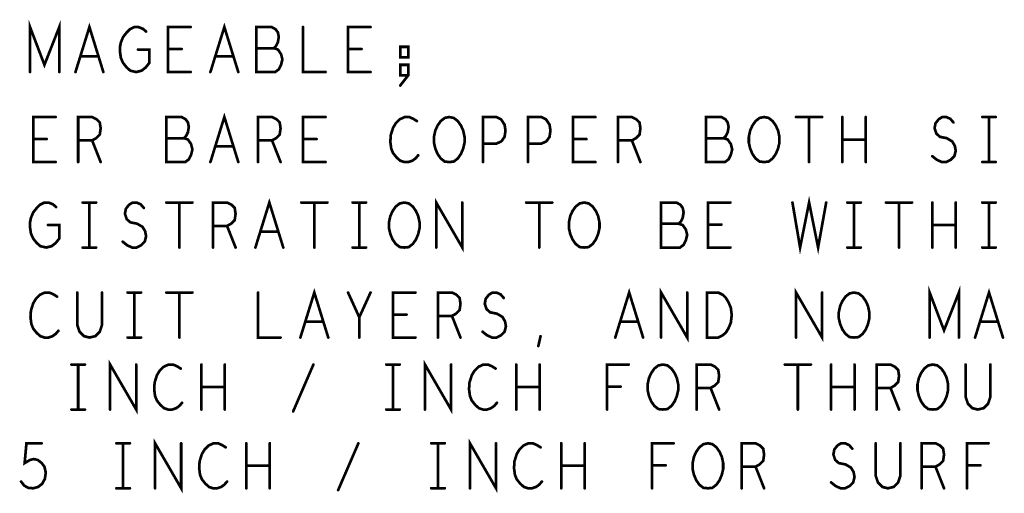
# Model space of a CAD drawing. Extents: x 28 to 61, y 24.9 to 46.
# Tile 80 of 96: x 50 to 52.2, y 39.6 to 40.7. Entities that reach past the tile are written whole.
import ezdxf

# ---------------------------------------------------------------- set-up
doc = ezdxf.new("R2010")
doc.units = 0
doc.layers.add('1', color=2, linetype='CONTINUOUS')

msp = doc.modelspace()

# ---------------------------------------------------------------- linework, layer by layer
at = {"layer": '1', "const_width": 0.006}
for points in [[(50.035, 40.57), (50.035, 40.67), (50.067, 40.586), (50.1, 40.67), (50.1, 40.57)], [(50.136, 40.57), (50.167, 40.67), (50.198, 40.57)], [(50.275, 40.62), (50.3, 40.62), (50.3, 40.59), (50.292, 40.58), (50.283, 40.573), (50.271, 40.57), (50.258, 40.573), (50.25, 40.58), (50.242, 40.59), (50.237, 40.601), (50.235, 40.615), (50.235, 40.626), (50.237, 40.636), (50.242, 40.648), (50.25, 40.658), (50.257, 40.665), (50.267, 40.67), (50.276, 40.67), (50.286, 40.666), (50.293, 40.66)], [(50.392, 40.57), (50.342, 40.57), (50.342, 40.67), (50.392, 40.67)], [(50.436, 40.57), (50.467, 40.67), (50.498, 40.57)], [(50.577, 40.623), (50.582, 40.628), (50.586, 40.636), (50.588, 40.648), (50.586, 40.658), (50.581, 40.665), (50.572, 40.67), (50.538, 40.67), (50.538, 40.57), (50.58, 40.57), (50.588, 40.576), (50.593, 40.586), (50.596, 40.598), (50.593, 40.61), (50.586, 40.62), (50.577, 40.623), (50.538, 40.623)], [(50.642, 40.67), (50.642, 40.57), (50.692, 40.57)], [(50.792, 40.57), (50.742, 40.57), (50.742, 40.67), (50.792, 40.67)], [(50.876, 40.603), (50.876, 40.626), (50.858, 40.626), (50.858, 40.603), (50.876, 40.603)], [(50.187, 40.605), (50.147, 40.605)], [(50.372, 40.621), (50.342, 40.621)], [(50.487, 40.605), (50.447, 40.605)], [(50.772, 40.621), (50.742, 40.621)], [(50.858, 40.54), (50.876, 40.563), (50.876, 40.586), (50.858, 40.586), (50.858, 40.563), (50.876, 40.563)], [(50.436, 40.37), (50.467, 40.47), (50.498, 40.37)], [(50.092, 40.37), (50.042, 40.37), (50.042, 40.47), (50.092, 40.47)], [(50.142, 40.37), (50.142, 40.47), (50.173, 40.47), (50.183, 40.465), (50.19, 40.458), (50.192, 40.445), (50.19, 40.431), (50.182, 40.423), (50.173, 40.418), (50.142, 40.418)], [(50.377, 40.423), (50.382, 40.428), (50.386, 40.436), (50.388, 40.448), (50.386, 40.458), (50.381, 40.465), (50.372, 40.47), (50.338, 40.47), (50.338, 40.37), (50.38, 40.37), (50.388, 40.376), (50.393, 40.386), (50.396, 40.398), (50.393, 40.41), (50.386, 40.42), (50.377, 40.423), (50.338, 40.423)], [(50.542, 40.37), (50.542, 40.47), (50.573, 40.47), (50.583, 40.465), (50.59, 40.458), (50.592, 40.445), (50.59, 40.431), (50.582, 40.423), (50.573, 40.418), (50.542, 40.418)], [(50.692, 40.37), (50.642, 40.37), (50.642, 40.47), (50.692, 40.47)], [(50.895, 40.461), (50.887, 40.466), (50.878, 40.47), (50.868, 40.47), (50.857, 40.465), (50.848, 40.456), (50.842, 40.446), (50.837, 40.43), (50.836, 40.415), (50.838, 40.4), (50.842, 40.39), (50.85, 40.38), (50.858, 40.373), (50.867, 40.37), (50.876, 40.37), (50.885, 40.373), (50.892, 40.378), (50.898, 40.385)], [(50.967, 40.37), (50.957, 40.371), (50.948, 40.378), (50.941, 40.388), (50.936, 40.4), (50.933, 40.413), (50.933, 40.426), (50.936, 40.44), (50.941, 40.451), (50.948, 40.461), (50.957, 40.468), (50.967, 40.47), (50.977, 40.468), (50.986, 40.461), (50.993, 40.451), (50.998, 40.44), (51.001, 40.426), (51.001, 40.413), (50.998, 40.4), (50.993, 40.388), (50.986, 40.378), (50.977, 40.371), (50.967, 40.37)], [(51.042, 40.37), (51.042, 40.47), (51.072, 40.47), (51.082, 40.465), (51.09, 40.453), (51.092, 40.44), (51.09, 40.426), (51.083, 40.416), (51.072, 40.411), (51.042, 40.411)], [(51.142, 40.37), (51.142, 40.47), (51.172, 40.47), (51.182, 40.465), (51.19, 40.453), (51.192, 40.44), (51.19, 40.426), (51.183, 40.416), (51.172, 40.411), (51.142, 40.411)], [(51.292, 40.37), (51.242, 40.37), (51.242, 40.47), (51.292, 40.47)], [(51.342, 40.37), (51.342, 40.47), (51.373, 40.47), (51.383, 40.465), (51.39, 40.458), (51.392, 40.445), (51.39, 40.431), (51.382, 40.423), (51.373, 40.418), (51.342, 40.418)], [(51.577, 40.423), (51.582, 40.428), (51.586, 40.436), (51.588, 40.448), (51.586, 40.458), (51.581, 40.465), (51.572, 40.47), (51.538, 40.47), (51.538, 40.37), (51.58, 40.37), (51.588, 40.376), (51.593, 40.386), (51.596, 40.398), (51.593, 40.41), (51.586, 40.42), (51.577, 40.423), (51.538, 40.423)], [(51.667, 40.37), (51.657, 40.371), (51.648, 40.378), (51.641, 40.388), (51.636, 40.4), (51.633, 40.413), (51.633, 40.426), (51.636, 40.44), (51.641, 40.451), (51.648, 40.461), (51.657, 40.468), (51.667, 40.47), (51.677, 40.468), (51.686, 40.461), (51.693, 40.451), (51.698, 40.44), (51.701, 40.426), (51.701, 40.413), (51.698, 40.4), (51.693, 40.388), (51.686, 40.378), (51.677, 40.371), (51.667, 40.37)], [(51.738, 40.47), (51.796, 40.47)], [(51.767, 40.47), (51.767, 40.37)], [(51.841, 40.37), (51.841, 40.47)], [(51.893, 40.47), (51.893, 40.37)], [(52.041, 40.383), (52.051, 40.375), (52.062, 40.37), (52.072, 40.37), (52.082, 40.375), (52.09, 40.383), (52.093, 40.395), (52.091, 40.406), (52.085, 40.416), (52.073, 40.423), (52.058, 40.426), (52.05, 40.433), (52.046, 40.445), (52.048, 40.456), (52.055, 40.465), (52.063, 40.47), (52.072, 40.47), (52.081, 40.466), (52.088, 40.458)], [(52.152, 40.47), (52.182, 40.47)], [(52.167, 40.47), (52.167, 40.37)], [(50.072, 40.421), (50.042, 40.421)], [(50.173, 40.418), (50.192, 40.37)], [(50.573, 40.418), (50.592, 40.37)], [(50.672, 40.421), (50.642, 40.421)], [(51.272, 40.421), (51.242, 40.421)], [(51.373, 40.418), (51.392, 40.37)], [(51.893, 40.42), (51.841, 40.42)], [(50.487, 40.405), (50.447, 40.405)], [(52.152, 40.37), (52.182, 40.37)], [(50.075, 40.23), (50.1, 40.23), (50.1, 40.2), (50.092, 40.19), (50.083, 40.183), (50.071, 40.18), (50.058, 40.183), (50.05, 40.19), (50.042, 40.2), (50.037, 40.211), (50.035, 40.225), (50.035, 40.236), (50.037, 40.246), (50.042, 40.258), (50.05, 40.268), (50.057, 40.275), (50.067, 40.28), (50.076, 40.28), (50.086, 40.276), (50.093, 40.27)], [(50.152, 40.28), (50.182, 40.28)], [(50.167, 40.28), (50.167, 40.18)], [(50.241, 40.193), (50.251, 40.185), (50.262, 40.18), (50.272, 40.18), (50.282, 40.185), (50.29, 40.193), (50.293, 40.205), (50.291, 40.216), (50.285, 40.226), (50.273, 40.233), (50.258, 40.236), (50.25, 40.243), (50.246, 40.255), (50.248, 40.266), (50.255, 40.275), (50.263, 40.28), (50.272, 40.28), (50.281, 40.276), (50.288, 40.268)], [(50.338, 40.28), (50.396, 40.28)], [(50.367, 40.28), (50.367, 40.18)], [(50.442, 40.18), (50.442, 40.28), (50.473, 40.28), (50.483, 40.275), (50.49, 40.268), (50.492, 40.255), (50.49, 40.241), (50.482, 40.233), (50.473, 40.228), (50.442, 40.228)], [(50.536, 40.18), (50.567, 40.28), (50.598, 40.18)], [(50.638, 40.28), (50.696, 40.28)], [(50.667, 40.28), (50.667, 40.18)], [(50.752, 40.28), (50.782, 40.28)], [(50.767, 40.28), (50.767, 40.18)], [(50.867, 40.18), (50.857, 40.181), (50.848, 40.188), (50.841, 40.198), (50.836, 40.21), (50.833, 40.223), (50.833, 40.236), (50.836, 40.25), (50.841, 40.261), (50.848, 40.271), (50.857, 40.278), (50.867, 40.28), (50.877, 40.278), (50.886, 40.271), (50.893, 40.261), (50.898, 40.25), (50.901, 40.236), (50.901, 40.223), (50.898, 40.21), (50.893, 40.198), (50.886, 40.188), (50.877, 40.181), (50.867, 40.18)], [(50.938, 40.18), (50.938, 40.28), (50.996, 40.18), (50.996, 40.28)], [(51.138, 40.28), (51.196, 40.28)], [(51.167, 40.28), (51.167, 40.18)], [(51.267, 40.18), (51.257, 40.181), (51.248, 40.188), (51.241, 40.198), (51.236, 40.21), (51.233, 40.223), (51.233, 40.236), (51.236, 40.25), (51.241, 40.261), (51.248, 40.271), (51.257, 40.278), (51.267, 40.28), (51.277, 40.278), (51.286, 40.271), (51.293, 40.261), (51.298, 40.25), (51.301, 40.236), (51.301, 40.223), (51.298, 40.21), (51.293, 40.198), (51.286, 40.188), (51.277, 40.181), (51.267, 40.18)], [(51.477, 40.233), (51.482, 40.238), (51.486, 40.246), (51.488, 40.258), (51.486, 40.268), (51.481, 40.275), (51.472, 40.28), (51.438, 40.28), (51.438, 40.18), (51.48, 40.18), (51.488, 40.186), (51.493, 40.196), (51.496, 40.208), (51.493, 40.22), (51.486, 40.23), (51.477, 40.233), (51.438, 40.233)], [(51.592, 40.18), (51.542, 40.18), (51.542, 40.28), (51.592, 40.28)], [(51.73, 40.28), (51.747, 40.18), (51.767, 40.28), (51.787, 40.18), (51.805, 40.28)], [(51.852, 40.28), (51.882, 40.28)], [(51.867, 40.28), (51.867, 40.18)], [(51.938, 40.28), (51.996, 40.28)], [(51.967, 40.28), (51.967, 40.18)], [(52.041, 40.18), (52.041, 40.28)], [(52.093, 40.28), (52.093, 40.18)], [(52.152, 40.28), (52.182, 40.28)], [(52.167, 40.28), (52.167, 40.18)], [(51.572, 40.231), (51.542, 40.231)], [(50.473, 40.228), (50.492, 40.18)], [(50.587, 40.215), (50.547, 40.215)], [(52.093, 40.23), (52.041, 40.23)], [(50.152, 40.18), (50.182, 40.18)], [(50.752, 40.18), (50.782, 40.18)], [(51.852, 40.18), (51.882, 40.18)], [(52.152, 40.18), (52.182, 40.18)], [(50.095, 40.071), (50.087, 40.076), (50.078, 40.08), (50.068, 40.08), (50.057, 40.075), (50.048, 40.066), (50.042, 40.056), (50.037, 40.04), (50.036, 40.025), (50.038, 40.01), (50.042, 40), (50.05, 39.99), (50.058, 39.983), (50.067, 39.98), (50.076, 39.98), (50.085, 39.983), (50.092, 39.988), (50.098, 39.995)], [(50.14, 40.08), (50.14, 40.008), (50.145, 39.993), (50.155, 39.983), (50.167, 39.98), (50.18, 39.983), (50.19, 39.993), (50.195, 40.008), (50.195, 40.08)], [(50.252, 40.08), (50.282, 40.08)], [(50.267, 40.08), (50.267, 39.98)], [(50.338, 40.08), (50.396, 40.08)], [(50.367, 40.08), (50.367, 39.98)], [(50.542, 40.08), (50.542, 39.98), (50.592, 39.98)], [(50.636, 39.98), (50.667, 40.08), (50.698, 39.98)], [(50.767, 39.98), (50.767, 40.025), (50.742, 40.08)], [(50.792, 40.08), (50.767, 40.025)], [(50.892, 39.98), (50.842, 39.98), (50.842, 40.08), (50.892, 40.08)], [(50.942, 39.98), (50.942, 40.08), (50.973, 40.08), (50.983, 40.075), (50.99, 40.068), (50.992, 40.055), (50.99, 40.041), (50.982, 40.033), (50.973, 40.028), (50.942, 40.028)], [(51.041, 39.993), (51.051, 39.985), (51.062, 39.98), (51.072, 39.98), (51.082, 39.985), (51.09, 39.993), (51.093, 40.005), (51.091, 40.016), (51.085, 40.026), (51.073, 40.033), (51.058, 40.036), (51.05, 40.043), (51.046, 40.055), (51.048, 40.066), (51.055, 40.075), (51.063, 40.08), (51.072, 40.08), (51.081, 40.076), (51.088, 40.068)], [(51.336, 39.98), (51.367, 40.08), (51.398, 39.98)], [(51.438, 39.98), (51.438, 40.08), (51.496, 39.98), (51.496, 40.08)], [(51.54, 39.98), (51.54, 40.08), (51.565, 40.08), (51.575, 40.075), (51.582, 40.068), (51.588, 40.058), (51.593, 40.046), (51.595, 40.03), (51.593, 40.013), (51.588, 40.001), (51.582, 39.991), (51.575, 39.985), (51.565, 39.98), (51.54, 39.98)], [(51.738, 39.98), (51.738, 40.08), (51.796, 39.98), (51.796, 40.08)], [(51.867, 39.98), (51.857, 39.981), (51.848, 39.988), (51.841, 39.998), (51.836, 40.01), (51.833, 40.023), (51.833, 40.036), (51.836, 40.05), (51.841, 40.061), (51.848, 40.071), (51.857, 40.078), (51.867, 40.08), (51.877, 40.078), (51.886, 40.071), (51.893, 40.061), (51.898, 40.05), (51.901, 40.036), (51.901, 40.023), (51.898, 40.01), (51.893, 39.998), (51.886, 39.988), (51.877, 39.981), (51.867, 39.98)], [(52.035, 39.98), (52.035, 40.08), (52.067, 39.996), (52.1, 40.08), (52.1, 39.98)], [(52.136, 39.98), (52.167, 40.08), (52.198, 39.98)], [(50.687, 40.015), (50.647, 40.015)], [(50.872, 40.031), (50.842, 40.031)], [(50.973, 40.028), (50.992, 39.98)], [(51.387, 40.015), (51.347, 40.015)], [(52.187, 40.015), (52.147, 40.015)], [(50.252, 39.98), (50.282, 39.98)], [(51.165, 39.961), (51.17, 39.983)], [(50.213, 39.82), (50.213, 39.92), (50.271, 39.82), (50.271, 39.92)], [(50.913, 39.82), (50.913, 39.92), (50.971, 39.82), (50.971, 39.92)], [(50.127, 39.92), (50.157, 39.92)], [(50.142, 39.92), (50.142, 39.82)], [(50.37, 39.911), (50.362, 39.916), (50.353, 39.92), (50.343, 39.92), (50.332, 39.915), (50.323, 39.906), (50.317, 39.896), (50.312, 39.88), (50.311, 39.865), (50.313, 39.85), (50.317, 39.84), (50.325, 39.83), (50.333, 39.823), (50.342, 39.82), (50.351, 39.82), (50.36, 39.823), (50.367, 39.828), (50.373, 39.835)], [(50.416, 39.82), (50.416, 39.92)], [(50.468, 39.92), (50.468, 39.82)], [(50.62, 39.816), (50.665, 39.92)], [(50.827, 39.92), (50.857, 39.92)], [(50.842, 39.92), (50.842, 39.82)], [(51.07, 39.911), (51.062, 39.916), (51.053, 39.92), (51.043, 39.92), (51.032, 39.915), (51.023, 39.906), (51.017, 39.896), (51.012, 39.88), (51.011, 39.865), (51.013, 39.85), (51.017, 39.84), (51.025, 39.83), (51.033, 39.823), (51.042, 39.82), (51.051, 39.82), (51.06, 39.823), (51.067, 39.828), (51.073, 39.835)], [(51.116, 39.82), (51.116, 39.92)], [(51.168, 39.92), (51.168, 39.82)], [(51.318, 39.82), (51.318, 39.92), (51.366, 39.92)], [(51.442, 39.82), (51.432, 39.821), (51.423, 39.828), (51.416, 39.838), (51.411, 39.85), (51.408, 39.863), (51.408, 39.876), (51.411, 39.89), (51.416, 39.901), (51.423, 39.911), (51.432, 39.918), (51.442, 39.92), (51.452, 39.918), (51.461, 39.911), (51.468, 39.901), (51.473, 39.89), (51.476, 39.876), (51.476, 39.863), (51.473, 39.85), (51.468, 39.838), (51.461, 39.828), (51.452, 39.821), (51.442, 39.82)], [(51.517, 39.82), (51.517, 39.92), (51.548, 39.92), (51.558, 39.915), (51.565, 39.908), (51.567, 39.895), (51.565, 39.881), (51.557, 39.873), (51.548, 39.868), (51.517, 39.868)], [(51.713, 39.92), (51.771, 39.92)], [(51.742, 39.92), (51.742, 39.82)], [(51.816, 39.82), (51.816, 39.92)], [(51.868, 39.92), (51.868, 39.82)], [(51.917, 39.82), (51.917, 39.92), (51.948, 39.92), (51.958, 39.915), (51.965, 39.908), (51.967, 39.895), (51.965, 39.881), (51.957, 39.873), (51.948, 39.868), (51.917, 39.868)], [(52.042, 39.82), (52.032, 39.821), (52.023, 39.828), (52.016, 39.838), (52.011, 39.85), (52.008, 39.863), (52.008, 39.876), (52.011, 39.89), (52.016, 39.901), (52.023, 39.911), (52.032, 39.918), (52.042, 39.92), (52.052, 39.918), (52.061, 39.911), (52.068, 39.901), (52.073, 39.89), (52.076, 39.876), (52.076, 39.863), (52.073, 39.85), (52.068, 39.838), (52.061, 39.828), (52.052, 39.821), (52.042, 39.82)], [(52.115, 39.92), (52.115, 39.848), (52.12, 39.833), (52.13, 39.823), (52.142, 39.82), (52.155, 39.823), (52.165, 39.833), (52.17, 39.848), (52.17, 39.92)], [(50.468, 39.87), (50.416, 39.87)], [(51.168, 39.87), (51.116, 39.87)], [(51.348, 39.871), (51.318, 39.871)], [(51.548, 39.868), (51.567, 39.82)], [(51.868, 39.87), (51.816, 39.87)], [(51.948, 39.868), (51.967, 39.82)], [(50.127, 39.82), (50.157, 39.82)], [(50.827, 39.82), (50.857, 39.82)], [(50.313, 39.645), (50.313, 39.745), (50.371, 39.645), (50.371, 39.745)], [(51.013, 39.645), (51.013, 39.745), (51.071, 39.645), (51.071, 39.745)], [(50.015, 39.66), (50.022, 39.651), (50.031, 39.646), (50.042, 39.645), (50.053, 39.648), (50.062, 39.655), (50.068, 39.666), (50.07, 39.68), (50.067, 39.693), (50.061, 39.701), (50.052, 39.708), (50.043, 39.71), (50.035, 39.708), (50.023, 39.701), (50.027, 39.745), (50.061, 39.745)], [(50.227, 39.745), (50.257, 39.745)], [(50.242, 39.745), (50.242, 39.645)], [(50.47, 39.736), (50.462, 39.741), (50.453, 39.745), (50.443, 39.745), (50.432, 39.74), (50.423, 39.731), (50.417, 39.721), (50.412, 39.705), (50.411, 39.69), (50.413, 39.675), (50.417, 39.665), (50.425, 39.655), (50.433, 39.648), (50.442, 39.645), (50.451, 39.645), (50.46, 39.648), (50.467, 39.653), (50.473, 39.66)], [(50.516, 39.645), (50.516, 39.745)], [(50.568, 39.745), (50.568, 39.645)], [(50.72, 39.641), (50.765, 39.745)], [(50.927, 39.745), (50.957, 39.745)], [(50.942, 39.745), (50.942, 39.645)], [(51.17, 39.736), (51.162, 39.741), (51.153, 39.745), (51.143, 39.745), (51.132, 39.74), (51.123, 39.731), (51.117, 39.721), (51.112, 39.705), (51.111, 39.69), (51.113, 39.675), (51.117, 39.665), (51.125, 39.655), (51.133, 39.648), (51.142, 39.645), (51.151, 39.645), (51.16, 39.648), (51.167, 39.653), (51.173, 39.66)], [(51.216, 39.645), (51.216, 39.745)], [(51.268, 39.745), (51.268, 39.645)], [(51.418, 39.645), (51.418, 39.745), (51.466, 39.745)], [(51.542, 39.645), (51.532, 39.646), (51.523, 39.653), (51.516, 39.663), (51.511, 39.675), (51.508, 39.688), (51.508, 39.701), (51.511, 39.715), (51.516, 39.726), (51.523, 39.736), (51.532, 39.743), (51.542, 39.745), (51.552, 39.743), (51.561, 39.736), (51.568, 39.726), (51.573, 39.715), (51.576, 39.701), (51.576, 39.688), (51.573, 39.675), (51.568, 39.663), (51.561, 39.653), (51.552, 39.646), (51.542, 39.645)], [(51.617, 39.645), (51.617, 39.745), (51.648, 39.745), (51.658, 39.74), (51.665, 39.733), (51.667, 39.72), (51.665, 39.706), (51.657, 39.698), (51.648, 39.693), (51.617, 39.693)], [(51.816, 39.658), (51.826, 39.65), (51.837, 39.645), (51.847, 39.645), (51.857, 39.65), (51.865, 39.658), (51.868, 39.67), (51.866, 39.681), (51.86, 39.691), (51.848, 39.698), (51.833, 39.701), (51.825, 39.708), (51.821, 39.72), (51.823, 39.731), (51.83, 39.74), (51.838, 39.745), (51.847, 39.745), (51.856, 39.741), (51.863, 39.733)], [(51.915, 39.745), (51.915, 39.673), (51.92, 39.658), (51.93, 39.648), (51.942, 39.645), (51.955, 39.648), (51.965, 39.658), (51.97, 39.673), (51.97, 39.745)], [(52.017, 39.645), (52.017, 39.745), (52.048, 39.745), (52.058, 39.74), (52.065, 39.733), (52.067, 39.72), (52.065, 39.706), (52.057, 39.698), (52.048, 39.693), (52.017, 39.693)], [(52.118, 39.645), (52.118, 39.745), (52.166, 39.745)], [(50.568, 39.695), (50.516, 39.695)], [(51.268, 39.695), (51.216, 39.695)], [(51.448, 39.696), (51.418, 39.696)], [(51.648, 39.693), (51.667, 39.645)], [(52.048, 39.693), (52.067, 39.645)], [(52.148, 39.696), (52.118, 39.696)], [(50.227, 39.645), (50.257, 39.645)], [(50.927, 39.645), (50.957, 39.645)]]:
    msp.add_lwpolyline(points, dxfattribs=at)
at = {"layer": '1', "const_width": 0.003}
for points in [[(50.3935, 40.67, 1), (50.3905, 40.67, 1)], [(50.6435, 40.67, 1), (50.6405, 40.67, 1)], [(50.7935, 40.67, 1), (50.7905, 40.67, 1)], [(50.2945, 40.66, 1), (50.2915, 40.66, 1)], [(50.1485, 40.605, 1), (50.1455, 40.605, 1)], [(50.1885, 40.605, 1), (50.1855, 40.605, 1)], [(50.2765, 40.62, 1), (50.2735, 40.62, 1)], [(50.3435, 40.621, 1), (50.3405, 40.621, 1)], [(50.3735, 40.621, 1), (50.3705, 40.621, 1)], [(50.4485, 40.605, 1), (50.4455, 40.605, 1)], [(50.4885, 40.605, 1), (50.4855, 40.605, 1)], [(50.5395, 40.623, 1), (50.5365, 40.623, 1)], [(50.5785, 40.623, 1), (50.5755, 40.623, 1)], [(50.7435, 40.621, 1), (50.7405, 40.621, 1)], [(50.7735, 40.621, 1), (50.7705, 40.621, 1)], [(50.8775, 40.603, 1), (50.8745, 40.603, 1)], [(50.8775, 40.603, 1), (50.8745, 40.603, 1)], [(50.0365, 40.57, 1), (50.0335, 40.57, 1)], [(50.1015, 40.57, 1), (50.0985, 40.57, 1)], [(50.1375, 40.57, 1), (50.1345, 40.57, 1)], [(50.1995, 40.57, 1), (50.1965, 40.57, 1)], [(50.3935, 40.57, 1), (50.3905, 40.57, 1)], [(50.4375, 40.57, 1), (50.4345, 40.57, 1)], [(50.4995, 40.57, 1), (50.4965, 40.57, 1)], [(50.6935, 40.57, 1), (50.6905, 40.57, 1)], [(50.7935, 40.57, 1), (50.7905, 40.57, 1)], [(50.8775, 40.563, 1), (50.8745, 40.563, 1)], [(50.8595, 40.54, 1), (50.8565, 40.54, 1)], [(50.0935, 40.47, 1), (50.0905, 40.47, 1)], [(50.6935, 40.47, 1), (50.6905, 40.47, 1)], [(50.8965, 40.461, 1), (50.8935, 40.461, 1)], [(51.2935, 40.47, 1), (51.2905, 40.47, 1)], [(51.7395, 40.47, 1), (51.7365, 40.47, 1)], [(51.7685, 40.47, 1), (51.7655, 40.47, 1)], [(51.7975, 40.47, 1), (51.7945, 40.47, 1)], [(51.8425, 40.47, 1), (51.8395, 40.47, 1)], [(51.8945, 40.47, 1), (51.8915, 40.47, 1)], [(52.0895, 40.458, 1), (52.0865, 40.458, 1)], [(52.1535, 40.47, 1), (52.1505, 40.47, 1)], [(52.1685, 40.47, 1), (52.1655, 40.47, 1)], [(52.1835, 40.47, 1), (52.1805, 40.47, 1)], [(50.0435, 40.421, 1), (50.0405, 40.421, 1)], [(50.0735, 40.421, 1), (50.0705, 40.421, 1)], [(50.1435, 40.418, 1), (50.1405, 40.418, 1)], [(50.1745, 40.418, 1), (50.1715, 40.418, 1)], [(50.3395, 40.423, 1), (50.3365, 40.423, 1)], [(50.3785, 40.423, 1), (50.3755, 40.423, 1)], [(50.5435, 40.418, 1), (50.5405, 40.418, 1)], [(50.5745, 40.418, 1), (50.5715, 40.418, 1)], [(50.6435, 40.421, 1), (50.6405, 40.421, 1)], [(50.6735, 40.421, 1), (50.6705, 40.421, 1)], [(51.0435, 40.411, 1), (51.0405, 40.411, 1)], [(51.1435, 40.411, 1), (51.1405, 40.411, 1)], [(51.2435, 40.421, 1), (51.2405, 40.421, 1)], [(51.2735, 40.421, 1), (51.2705, 40.421, 1)], [(51.3435, 40.418, 1), (51.3405, 40.418, 1)], [(51.3745, 40.418, 1), (51.3715, 40.418, 1)], [(51.5395, 40.423, 1), (51.5365, 40.423, 1)], [(51.5785, 40.423, 1), (51.5755, 40.423, 1)], [(51.8425, 40.42, 1), (51.8395, 40.42, 1)], [(51.8945, 40.42, 1), (51.8915, 40.42, 1)], [(50.4485, 40.405, 1), (50.4455, 40.405, 1)], [(50.4885, 40.405, 1), (50.4855, 40.405, 1)], [(50.8995, 40.385, 1), (50.8965, 40.385, 1)], [(50.0935, 40.37, 1), (50.0905, 40.37, 1)], [(50.1435, 40.37, 1), (50.1405, 40.37, 1)], [(50.1935, 40.37, 1), (50.1905, 40.37, 1)], [(50.4375, 40.37, 1), (50.4345, 40.37, 1)], [(50.4995, 40.37, 1), (50.4965, 40.37, 1)], [(50.5435, 40.37, 1), (50.5405, 40.37, 1)], [(50.5935, 40.37, 1), (50.5905, 40.37, 1)], [(50.6935, 40.37, 1), (50.6905, 40.37, 1)], [(50.9685, 40.37, 1), (50.9655, 40.37, 1)], [(50.9685, 40.37, 1), (50.9655, 40.37, 1)], [(51.0435, 40.37, 1), (51.0405, 40.37, 1)], [(51.1435, 40.37, 1), (51.1405, 40.37, 1)], [(51.2935, 40.37, 1), (51.2905, 40.37, 1)], [(51.3435, 40.37, 1), (51.3405, 40.37, 1)], [(51.3935, 40.37, 1), (51.3905, 40.37, 1)], [(51.6685, 40.37, 1), (51.6655, 40.37, 1)], [(51.6685, 40.37, 1), (51.6655, 40.37, 1)], [(51.7685, 40.37, 1), (51.7655, 40.37, 1)], [(51.8425, 40.37, 1), (51.8395, 40.37, 1)], [(51.8945, 40.37, 1), (51.8915, 40.37, 1)], [(52.0425, 40.383, 1), (52.0395, 40.383, 1)], [(52.1535, 40.37, 1), (52.1505, 40.37, 1)], [(52.1685, 40.37, 1), (52.1655, 40.37, 1)], [(52.1835, 40.37, 1), (52.1805, 40.37, 1)], [(50.1535, 40.28, 1), (50.1505, 40.28, 1)], [(50.1685, 40.28, 1), (50.1655, 40.28, 1)], [(50.1835, 40.28, 1), (50.1805, 40.28, 1)], [(50.3395, 40.28, 1), (50.3365, 40.28, 1)], [(50.3685, 40.28, 1), (50.3655, 40.28, 1)], [(50.3975, 40.28, 1), (50.3945, 40.28, 1)], [(50.6395, 40.28, 1), (50.6365, 40.28, 1)], [(50.6685, 40.28, 1), (50.6655, 40.28, 1)], [(50.6975, 40.28, 1), (50.6945, 40.28, 1)], [(50.7535, 40.28, 1), (50.7505, 40.28, 1)], [(50.7685, 40.28, 1), (50.7655, 40.28, 1)], [(50.7835, 40.28, 1), (50.7805, 40.28, 1)], [(50.9975, 40.28, 1), (50.9945, 40.28, 1)], [(51.1395, 40.28, 1), (51.1365, 40.28, 1)], [(51.1685, 40.28, 1), (51.1655, 40.28, 1)], [(51.1975, 40.28, 1), (51.1945, 40.28, 1)], [(51.5935, 40.28, 1), (51.5905, 40.28, 1)], [(51.7315, 40.28, 1), (51.7285, 40.28, 1)], [(51.8065, 40.28, 1), (51.8035, 40.28, 1)], [(51.8535, 40.28, 1), (51.8505, 40.28, 1)], [(51.8685, 40.28, 1), (51.8655, 40.28, 1)], [(51.8835, 40.28, 1), (51.8805, 40.28, 1)], [(51.9395, 40.28, 1), (51.9365, 40.28, 1)], [(51.9685, 40.28, 1), (51.9655, 40.28, 1)], [(51.9975, 40.28, 1), (51.9945, 40.28, 1)], [(52.0425, 40.28, 1), (52.0395, 40.28, 1)], [(52.0945, 40.28, 1), (52.0915, 40.28, 1)], [(52.1535, 40.28, 1), (52.1505, 40.28, 1)], [(52.1685, 40.28, 1), (52.1655, 40.28, 1)], [(52.1835, 40.28, 1), (52.1805, 40.28, 1)], [(50.0945, 40.27, 1), (50.0915, 40.27, 1)], [(50.2895, 40.268, 1), (50.2865, 40.268, 1)], [(51.4395, 40.233, 1), (51.4365, 40.233, 1)], [(51.4785, 40.233, 1), (51.4755, 40.233, 1)], [(51.5435, 40.231, 1), (51.5405, 40.231, 1)], [(51.5735, 40.231, 1), (51.5705, 40.231, 1)], [(50.0765, 40.23, 1), (50.0735, 40.23, 1)], [(50.4435, 40.228, 1), (50.4405, 40.228, 1)], [(50.4745, 40.228, 1), (50.4715, 40.228, 1)], [(50.5485, 40.215, 1), (50.5455, 40.215, 1)], [(50.5885, 40.215, 1), (50.5855, 40.215, 1)], [(52.0425, 40.23, 1), (52.0395, 40.23, 1)], [(52.0945, 40.23, 1), (52.0915, 40.23, 1)], [(50.2425, 40.193, 1), (50.2395, 40.193, 1)], [(50.1535, 40.18, 1), (50.1505, 40.18, 1)], [(50.1685, 40.18, 1), (50.1655, 40.18, 1)], [(50.1835, 40.18, 1), (50.1805, 40.18, 1)], [(50.3685, 40.18, 1), (50.3655, 40.18, 1)], [(50.4435, 40.18, 1), (50.4405, 40.18, 1)], [(50.4935, 40.18, 1), (50.4905, 40.18, 1)], [(50.5375, 40.18, 1), (50.5345, 40.18, 1)], [(50.5995, 40.18, 1), (50.5965, 40.18, 1)], [(50.6685, 40.18, 1), (50.6655, 40.18, 1)], [(50.7535, 40.18, 1), (50.7505, 40.18, 1)], [(50.7685, 40.18, 1), (50.7655, 40.18, 1)], [(50.7835, 40.18, 1), (50.7805, 40.18, 1)], [(50.8685, 40.18, 1), (50.8655, 40.18, 1)], [(50.8685, 40.18, 1), (50.8655, 40.18, 1)], [(50.9395, 40.18, 1), (50.9365, 40.18, 1)], [(51.1685, 40.18, 1), (51.1655, 40.18, 1)], [(51.2685, 40.18, 1), (51.2655, 40.18, 1)], [(51.2685, 40.18, 1), (51.2655, 40.18, 1)], [(51.5935, 40.18, 1), (51.5905, 40.18, 1)], [(51.8535, 40.18, 1), (51.8505, 40.18, 1)], [(51.8685, 40.18, 1), (51.8655, 40.18, 1)], [(51.8835, 40.18, 1), (51.8805, 40.18, 1)], [(51.9685, 40.18, 1), (51.9655, 40.18, 1)], [(52.0425, 40.18, 1), (52.0395, 40.18, 1)], [(52.0945, 40.18, 1), (52.0915, 40.18, 1)], [(52.1535, 40.18, 1), (52.1505, 40.18, 1)], [(52.1685, 40.18, 1), (52.1655, 40.18, 1)], [(52.1835, 40.18, 1), (52.1805, 40.18, 1)], [(50.1415, 40.08, 1), (50.1385, 40.08, 1)], [(50.1965, 40.08, 1), (50.1935, 40.08, 1)], [(50.2535, 40.08, 1), (50.2505, 40.08, 1)], [(50.2685, 40.08, 1), (50.2655, 40.08, 1)], [(50.2835, 40.08, 1), (50.2805, 40.08, 1)], [(50.3395, 40.08, 1), (50.3365, 40.08, 1)], [(50.3685, 40.08, 1), (50.3655, 40.08, 1)], [(50.3975, 40.08, 1), (50.3945, 40.08, 1)], [(50.5435, 40.08, 1), (50.5405, 40.08, 1)], [(50.7435, 40.08, 1), (50.7405, 40.08, 1)], [(50.7935, 40.08, 1), (50.7905, 40.08, 1)], [(50.8935, 40.08, 1), (50.8905, 40.08, 1)], [(51.4975, 40.08, 1), (51.4945, 40.08, 1)], [(51.7975, 40.08, 1), (51.7945, 40.08, 1)], [(50.0965, 40.071, 1), (50.0935, 40.071, 1)], [(51.0895, 40.068, 1), (51.0865, 40.068, 1)], [(50.6485, 40.015, 1), (50.6455, 40.015, 1)], [(50.6885, 40.015, 1), (50.6855, 40.015, 1)], [(50.7685, 40.025, 1), (50.7655, 40.025, 1)], [(50.8435, 40.031, 1), (50.8405, 40.031, 1)], [(50.8735, 40.031, 1), (50.8705, 40.031, 1)], [(50.9435, 40.028, 1), (50.9405, 40.028, 1)], [(50.9745, 40.028, 1), (50.9715, 40.028, 1)], [(51.3485, 40.015, 1), (51.3455, 40.015, 1)], [(51.3885, 40.015, 1), (51.3855, 40.015, 1)], [(52.1485, 40.015, 1), (52.1455, 40.015, 1)], [(52.1885, 40.015, 1), (52.1855, 40.015, 1)], [(50.0995, 39.995, 1), (50.0965, 39.995, 1)], [(51.0425, 39.993, 1), (51.0395, 39.993, 1)], [(50.2535, 39.98, 1), (50.2505, 39.98, 1)], [(50.2685, 39.98, 1), (50.2655, 39.98, 1)], [(50.2835, 39.98, 1), (50.2805, 39.98, 1)], [(50.3685, 39.98, 1), (50.3655, 39.98, 1)], [(50.5935, 39.98, 1), (50.5905, 39.98, 1)], [(50.6375, 39.98, 1), (50.6345, 39.98, 1)], [(50.6995, 39.98, 1), (50.6965, 39.98, 1)], [(50.7685, 39.98, 1), (50.7655, 39.98, 1)], [(50.8935, 39.98, 1), (50.8905, 39.98, 1)], [(50.9435, 39.98, 1), (50.9405, 39.98, 1)], [(50.9935, 39.98, 1), (50.9905, 39.98, 1)], [(51.1715, 39.983, 1), (51.1685, 39.983, 1)], [(51.3375, 39.98, 1), (51.3345, 39.98, 1)], [(51.3995, 39.98, 1), (51.3965, 39.98, 1)], [(51.4395, 39.98, 1), (51.4365, 39.98, 1)], [(51.5415, 39.98, 1), (51.5385, 39.98, 1)], [(51.5415, 39.98, 1), (51.5385, 39.98, 1)], [(51.7395, 39.98, 1), (51.7365, 39.98, 1)], [(51.8685, 39.98, 1), (51.8655, 39.98, 1)], [(51.8685, 39.98, 1), (51.8655, 39.98, 1)], [(52.0365, 39.98, 1), (52.0335, 39.98, 1)], [(52.1015, 39.98, 1), (52.0985, 39.98, 1)], [(52.1375, 39.98, 1), (52.1345, 39.98, 1)], [(52.1995, 39.98, 1), (52.1965, 39.98, 1)], [(51.1665, 39.961, 1), (51.1635, 39.961, 1)], [(50.1285, 39.92, 1), (50.1255, 39.92, 1)], [(50.1435, 39.92, 1), (50.1405, 39.92, 1)], [(50.1585, 39.92, 1), (50.1555, 39.92, 1)], [(50.2725, 39.92, 1), (50.2695, 39.92, 1)], [(50.3715, 39.911, 1), (50.3685, 39.911, 1)], [(50.4175, 39.92, 1), (50.4145, 39.92, 1)], [(50.4695, 39.92, 1), (50.4665, 39.92, 1)], [(50.6665, 39.92, 1), (50.6635, 39.92, 1)], [(50.8285, 39.92, 1), (50.8255, 39.92, 1)], [(50.8435, 39.92, 1), (50.8405, 39.92, 1)], [(50.8585, 39.92, 1), (50.8555, 39.92, 1)], [(50.9725, 39.92, 1), (50.9695, 39.92, 1)], [(51.0715, 39.911, 1), (51.0685, 39.911, 1)], [(51.1175, 39.92, 1), (51.1145, 39.92, 1)], [(51.1695, 39.92, 1), (51.1665, 39.92, 1)], [(51.3675, 39.92, 1), (51.3645, 39.92, 1)], [(51.7145, 39.92, 1), (51.7115, 39.92, 1)], [(51.7435, 39.92, 1), (51.7405, 39.92, 1)], [(51.7725, 39.92, 1), (51.7695, 39.92, 1)], [(51.8175, 39.92, 1), (51.8145, 39.92, 1)], [(51.8695, 39.92, 1), (51.8665, 39.92, 1)], [(52.1165, 39.92, 1), (52.1135, 39.92, 1)], [(52.1715, 39.92, 1), (52.1685, 39.92, 1)], [(50.4175, 39.87, 1), (50.4145, 39.87, 1)], [(50.4695, 39.87, 1), (50.4665, 39.87, 1)], [(51.1175, 39.87, 1), (51.1145, 39.87, 1)], [(51.1695, 39.87, 1), (51.1665, 39.87, 1)], [(51.3195, 39.871, 1), (51.3165, 39.871, 1)], [(51.3495, 39.871, 1), (51.3465, 39.871, 1)], [(51.5185, 39.868, 1), (51.5155, 39.868, 1)], [(51.5495, 39.868, 1), (51.5465, 39.868, 1)], [(51.8175, 39.87, 1), (51.8145, 39.87, 1)], [(51.8695, 39.87, 1), (51.8665, 39.87, 1)], [(51.9185, 39.868, 1), (51.9155, 39.868, 1)], [(51.9495, 39.868, 1), (51.9465, 39.868, 1)], [(50.1285, 39.82, 1), (50.1255, 39.82, 1)], [(50.1435, 39.82, 1), (50.1405, 39.82, 1)], [(50.1585, 39.82, 1), (50.1555, 39.82, 1)], [(50.2145, 39.82, 1), (50.2115, 39.82, 1)], [(50.3745, 39.835, 1), (50.3715, 39.835, 1)], [(50.4175, 39.82, 1), (50.4145, 39.82, 1)], [(50.4695, 39.82, 1), (50.4665, 39.82, 1)], [(50.6215, 39.816, 1), (50.6185, 39.816, 1)], [(50.8285, 39.82, 1), (50.8255, 39.82, 1)], [(50.8435, 39.82, 1), (50.8405, 39.82, 1)], [(50.8585, 39.82, 1), (50.8555, 39.82, 1)], [(50.9145, 39.82, 1), (50.9115, 39.82, 1)], [(51.0745, 39.835, 1), (51.0715, 39.835, 1)], [(51.1175, 39.82, 1), (51.1145, 39.82, 1)], [(51.1695, 39.82, 1), (51.1665, 39.82, 1)], [(51.3195, 39.82, 1), (51.3165, 39.82, 1)], [(51.4435, 39.82, 1), (51.4405, 39.82, 1)], [(51.4435, 39.82, 1), (51.4405, 39.82, 1)], [(51.5185, 39.82, 1), (51.5155, 39.82, 1)], [(51.5685, 39.82, 1), (51.5655, 39.82, 1)], [(51.7435, 39.82, 1), (51.7405, 39.82, 1)], [(51.8175, 39.82, 1), (51.8145, 39.82, 1)], [(51.8695, 39.82, 1), (51.8665, 39.82, 1)], [(51.9185, 39.82, 1), (51.9155, 39.82, 1)], [(51.9685, 39.82, 1), (51.9655, 39.82, 1)], [(52.0435, 39.82, 1), (52.0405, 39.82, 1)], [(52.0435, 39.82, 1), (52.0405, 39.82, 1)], [(50.0625, 39.745, 1), (50.0595, 39.745, 1)], [(50.2285, 39.745, 1), (50.2255, 39.745, 1)], [(50.2435, 39.745, 1), (50.2405, 39.745, 1)], [(50.2585, 39.745, 1), (50.2555, 39.745, 1)], [(50.3725, 39.745, 1), (50.3695, 39.745, 1)], [(50.4715, 39.736, 1), (50.4685, 39.736, 1)], [(50.5175, 39.745, 1), (50.5145, 39.745, 1)], [(50.5695, 39.745, 1), (50.5665, 39.745, 1)], [(50.7665, 39.745, 1), (50.7635, 39.745, 1)], [(50.9285, 39.745, 1), (50.9255, 39.745, 1)], [(50.9435, 39.745, 1), (50.9405, 39.745, 1)], [(50.9585, 39.745, 1), (50.9555, 39.745, 1)], [(51.0725, 39.745, 1), (51.0695, 39.745, 1)], [(51.1715, 39.736, 1), (51.1685, 39.736, 1)], [(51.2175, 39.745, 1), (51.2145, 39.745, 1)], [(51.2695, 39.745, 1), (51.2665, 39.745, 1)], [(51.4675, 39.745, 1), (51.4645, 39.745, 1)], [(51.8645, 39.733, 1), (51.8615, 39.733, 1)], [(51.9165, 39.745, 1), (51.9135, 39.745, 1)], [(51.9715, 39.745, 1), (51.9685, 39.745, 1)], [(52.1675, 39.745, 1), (52.1645, 39.745, 1)], [(50.5175, 39.695, 1), (50.5145, 39.695, 1)], [(50.5695, 39.695, 1), (50.5665, 39.695, 1)], [(51.2175, 39.695, 1), (51.2145, 39.695, 1)], [(51.2695, 39.695, 1), (51.2665, 39.695, 1)], [(51.4195, 39.696, 1), (51.4165, 39.696, 1)], [(51.4495, 39.696, 1), (51.4465, 39.696, 1)], [(51.6185, 39.693, 1), (51.6155, 39.693, 1)], [(51.6495, 39.693, 1), (51.6465, 39.693, 1)], [(52.0185, 39.693, 1), (52.0155, 39.693, 1)], [(52.0495, 39.693, 1), (52.0465, 39.693, 1)], [(52.1195, 39.696, 1), (52.1165, 39.696, 1)], [(52.1495, 39.696, 1), (52.1465, 39.696, 1)], [(50.0165, 39.66, 1), (50.0135, 39.66, 1)], [(50.2285, 39.645, 1), (50.2255, 39.645, 1)], [(50.2435, 39.645, 1), (50.2405, 39.645, 1)], [(50.2585, 39.645, 1), (50.2555, 39.645, 1)], [(50.3145, 39.645, 1), (50.3115, 39.645, 1)], [(50.4745, 39.66, 1), (50.4715, 39.66, 1)], [(50.5175, 39.645, 1), (50.5145, 39.645, 1)], [(50.5695, 39.645, 1), (50.5665, 39.645, 1)], [(50.7215, 39.641, 1), (50.7185, 39.641, 1)], [(50.9285, 39.645, 1), (50.9255, 39.645, 1)], [(50.9435, 39.645, 1), (50.9405, 39.645, 1)], [(50.9585, 39.645, 1), (50.9555, 39.645, 1)], [(51.0145, 39.645, 1), (51.0115, 39.645, 1)], [(51.1745, 39.66, 1), (51.1715, 39.66, 1)], [(51.2175, 39.645, 1), (51.2145, 39.645, 1)], [(51.2695, 39.645, 1), (51.2665, 39.645, 1)], [(51.4195, 39.645, 1), (51.4165, 39.645, 1)], [(51.5435, 39.645, 1), (51.5405, 39.645, 1)], [(51.5435, 39.645, 1), (51.5405, 39.645, 1)], [(51.6185, 39.645, 1), (51.6155, 39.645, 1)], [(51.6685, 39.645, 1), (51.6655, 39.645, 1)], [(51.8175, 39.658, 1), (51.8145, 39.658, 1)], [(52.0185, 39.645, 1), (52.0155, 39.645, 1)], [(52.0685, 39.645, 1), (52.0655, 39.645, 1)], [(52.1195, 39.645, 1), (52.1165, 39.645, 1)]]:
    msp.add_lwpolyline(points, format="xyb", close=True, dxfattribs=at)

doc.saveas('drawing.dxf')
